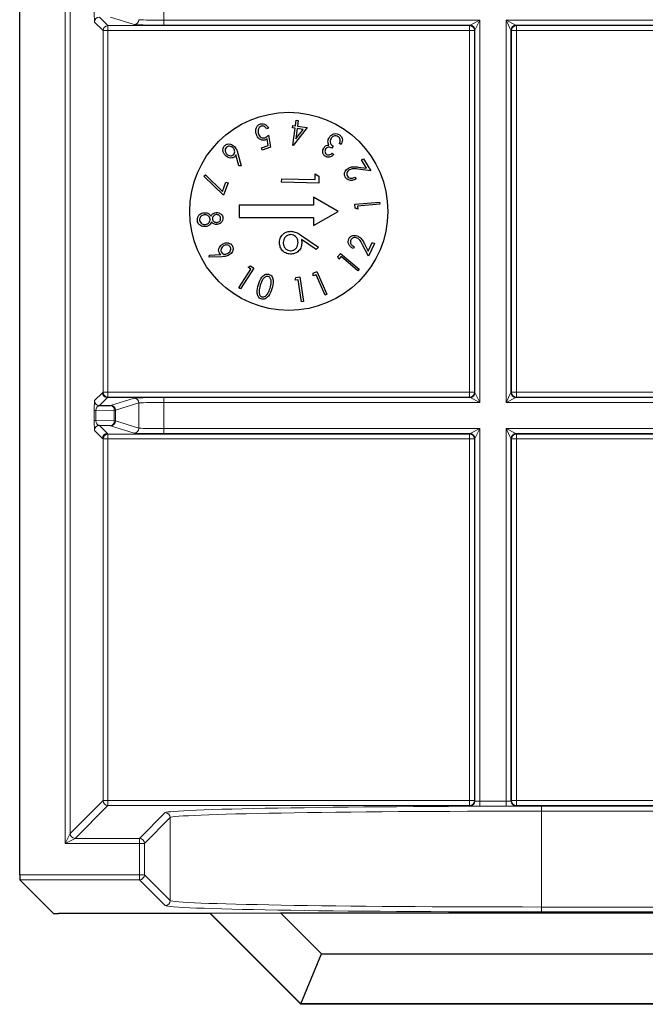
# Model space of a CAD drawing. Header units: millimetres. Extents: x 5 to 418, y 2 to 292.
# Tile 73 of 87: x 331 to 335, y 81 to 88. Entities that reach past the tile are written whole.
import ezdxf

# ---------------------------------------------------------------- set-up
doc = ezdxf.new("R2010")
doc.units = ezdxf.units.MM

msp = doc.modelspace()

# ---------------------------------------------------------------- linework, layer by layer
at = {"color": 7, "linetype": 'Continuous', "lineweight": 25}
for p, q in [((330.9957, 82.0968), (330.9957, 92.8721)), ((332.6712, 87.1236), (332.6576, 87.1192)), ((332.8333, 87.1255), (332.8354, 87.1412)), ((332.85, 87.1233), (332.8333, 87.1255)), ((332.8347, 87.0089), (332.85, 87.1233)), ((332.8354, 87.1412), (332.8521, 87.139)), ((332.9319, 87.1284), (332.8375, 87.0085)), ((332.8521, 87.139), (332.8572, 87.1772)), ((332.8638, 87.1214), (332.8547, 87.053)), ((332.8547, 87.053), (332.9045, 87.116)), ((332.8572, 87.1772), (332.871, 87.1754)), ((332.9045, 87.116), (332.8638, 87.1214)), ((332.871, 87.1754), (332.8659, 87.1372)), ((332.8659, 87.1372), (332.9319, 87.1284)), ((332.6697, 87.007), (332.6621, 87.0523)), ((332.6712, 87.0778), (332.6848, 86.9953)), ((332.6227, 86.9916), (332.6697, 87.007)), ((332.6277, 86.9765), (332.6227, 86.9916)), ((332.6848, 86.9953), (332.6277, 86.9765)), ((332.8375, 87.0085), (332.8347, 87.0089)), ((333.1062, 87.0021), (333.0979, 86.9895)), ((333.1605, 87.014), (333.1491, 87.0216)), ((332.4719, 86.8694), (332.4515, 86.9444)), ((332.4642, 86.9543), (332.4863, 86.8709)), ((333.0992, 86.9553), (333.1111, 86.9475)), ((333.2977, 86.9105), (333.3115, 86.9186)), ((333.3115, 86.9186), (333.3597, 86.8373)), ((332.4863, 86.8709), (332.4719, 86.8694)), ((333.3597, 86.8373), (333.2737, 86.8481)), ((333.2745, 86.8622), (333.3305, 86.8552)), ((333.3305, 86.8552), (333.2977, 86.9105)), ((332.2357, 86.8014), (332.2462, 86.8097)), ((332.3689, 86.6732), (332.2357, 86.8014)), ((332.2462, 86.8097), (332.3617, 86.6988)), ((332.7595, 86.76), (332.7599, 86.7824)), ((332.7599, 86.7824), (332.9843, 86.7777)), ((332.9843, 86.7777), (332.9851, 86.8162)), ((332.9851, 86.8162), (333.0104, 86.801)), ((333.0104, 86.801), (333.0094, 86.7548)), ((333.2532, 86.7935), (333.2601, 86.782)), ((332.3617, 86.6988), (332.3847, 86.7613)), ((332.3993, 86.7559), (332.3689, 86.6732)), ((332.3847, 86.7613), (332.3993, 86.7559)), ((333.0094, 86.7548), (332.7595, 86.76)), ((333.1408, 86.5641), (332.9741, 86.6603)), ((332.9741, 86.6603), (332.9741, 86.6058)), ((332.4741, 86.6058), (332.4741, 86.5224)), ((332.9741, 86.6058), (332.4741, 86.6058)), ((333.2528, 86.6123), (333.4186, 86.6268)), ((333.2552, 86.5852), (333.2528, 86.6123)), ((333.2722, 86.5783), (333.2552, 86.5852)), ((333.4198, 86.6131), (333.2703, 86.6)), ((333.2703, 86.6), (333.2722, 86.5783)), ((333.4186, 86.6268), (333.4198, 86.6131)), ((332.4741, 86.5224), (332.9741, 86.5224)), ((332.9741, 86.4679), (333.1408, 86.5641)), ((332.9741, 86.5224), (332.9741, 86.4679)), ((332.8943, 86.4003), (333.0068, 86.3233)), ((332.9929, 86.3063), (332.8933, 86.3745)), ((333.0068, 86.3233), (332.9929, 86.3063)), ((333.2481, 86.3249), (333.2425, 86.3129)), ((333.3444, 86.2617), (333.3047, 86.3388)), ((333.3168, 86.346), (333.3426, 86.2959)), ((333.3426, 86.2959), (333.3697, 86.354)), ((333.3842, 86.3472), (333.3444, 86.2617)), ((333.3697, 86.354), (333.3842, 86.3472)), ((332.2711, 86.2557), (332.2726, 86.27)), ((332.3568, 86.2588), (332.2711, 86.2557)), ((332.2726, 86.27), (332.3499, 86.2734)), ((333.1384, 86.2597), (333.156, 86.2805)), ((333.1453, 86.2429), (333.1384, 86.2597)), ((333.1595, 86.2595), (333.1453, 86.2429)), ((333.156, 86.2805), (333.2819, 86.1737)), ((333.273, 86.1633), (333.1595, 86.2595)), ((332.5342, 86.1877), (332.5499, 86.1968)), ((332.5525, 86.1758), (332.5342, 86.1877)), ((332.5499, 86.1968), (332.5729, 86.182)), ((332.4713, 86.0498), (332.5525, 86.1758)), ((332.5729, 86.182), (332.4829, 86.0424)), ((332.8557, 86.1181), (332.8829, 86.1222)), ((332.8829, 86.1222), (332.9074, 85.9579)), ((332.9713, 86.1288), (332.9723, 86.1471)), ((332.9913, 86.1376), (332.9713, 86.1288)), ((332.9723, 86.1471), (332.9973, 86.1581)), ((333.052, 86.0006), (332.9913, 86.1376)), ((332.9973, 86.1581), (333.0647, 86.0062)), ((333.2819, 86.1737), (333.273, 86.1633)), ((332.8499, 86.1008), (332.8557, 86.1181)), ((332.8716, 86.104), (332.8499, 86.1008)), ((332.8937, 85.9559), (332.8716, 86.104)), ((332.4829, 86.0424), (332.4713, 86.0498)), ((333.0647, 86.0062), (333.052, 86.0006)), ((332.9074, 85.9579), (332.8937, 85.9559)), ((331.533, 85.2563), (331.6082, 85.2576)), ((331.6082, 85.1206), (331.533, 85.1219)), ((331.2235, 81.8363), (330.9963, 82.0635)), ((332.2776, 81.8357), (331.2569, 81.8357)), ((332.2786, 81.8381), (332.2776, 81.8357)), ((332.8884, 81.2249), (332.2776, 81.8357)), ((332.2786, 81.8381), (332.7514, 81.8415)), ((332.8894, 81.2274), (332.2786, 81.8381)), ((332.7514, 81.8415), (339.1968, 81.8415)), ((332.7514, 81.8415), (333.0288, 81.5641)), ((332.8894, 81.2274), (333.0288, 81.5641)), ((333.0288, 81.5641), (338.9194, 81.5641)), ((332.8894, 81.2274), (332.8884, 81.2249)), ((339.0598, 81.2249), (332.8884, 81.2249)), ((339.0588, 81.2274), (332.8894, 81.2274))]:
    msp.add_line(p, q, dxfattribs=at)
at = {"color": 7, "linetype": 'Continuous', "lineweight": 18}
for p, q in [((331.3021, 82.3088), (331.3021, 92.8721)), ((331.3355, 92.8721), (331.3355, 82.3754)), ((331.9651, 88.027), (331.9651, 87.8512)), ((331.533, 87.8719), (331.5902, 87.8147)), ((331.7654, 87.8212), (331.6082, 87.8706)), ((331.9651, 87.8512), (331.9651, 87.8179)), ((331.9651, 87.8512), (334.0946, 87.8512)), ((334.0279, 87.8179), (334.0946, 87.8512)), ((334.0946, 87.8512), (334.0612, 87.7846)), ((334.0946, 87.8512), (334.0946, 85.277)), ((334.2703, 87.8512), (337.6779, 87.8512)), ((334.2703, 85.277), (334.2703, 87.8512)), ((334.3036, 87.7846), (334.2703, 87.8512)), ((334.2703, 87.8512), (334.337, 87.8179)), ((331.5569, 87.7813), (331.4996, 87.8386)), ((331.5569, 85.3468), (331.5569, 87.7813)), ((331.5569, 87.7813), (331.5902, 87.7813)), ((331.5902, 87.8147), (334.0247, 87.8147)), ((331.5902, 87.7813), (331.5902, 87.8147)), ((331.5902, 87.7813), (331.5902, 85.3468)), ((334.0247, 87.7813), (331.5902, 87.7813)), ((334.0279, 87.8179), (331.9651, 87.8179)), ((334.0247, 87.8147), (334.0279, 87.8179)), ((334.0247, 87.7813), (334.0247, 87.8147)), ((334.0247, 85.3468), (334.0247, 87.7813)), ((334.0247, 87.7813), (334.058, 87.7813)), ((334.0612, 87.7846), (334.058, 87.7813)), ((334.058, 87.7813), (334.058, 85.3468)), ((334.0612, 85.3436), (334.0612, 87.7846)), ((334.3036, 87.7846), (334.3036, 85.3436)), ((334.3069, 87.7813), (334.3036, 87.7846)), ((334.3069, 85.3468), (334.3069, 87.7813)), ((334.3402, 87.7813), (334.3069, 87.7813)), ((337.6112, 87.8179), (334.337, 87.8179)), ((334.337, 87.8179), (334.3402, 87.8147)), ((334.3402, 87.8147), (337.608, 87.8147)), ((334.3402, 87.8147), (334.3402, 87.7813)), ((334.3402, 87.7813), (334.3402, 85.3468)), ((337.608, 87.7813), (334.3402, 87.7813)), ((331.4996, 85.2896), (331.5531, 85.3431)), ((331.5531, 85.3431), (331.5569, 85.3468)), ((331.5569, 85.3468), (331.5902, 85.3468)), ((331.5902, 85.3135), (331.5902, 85.3468)), ((331.5902, 85.3468), (334.0247, 85.3468)), ((334.0247, 85.3468), (334.058, 85.3468)), ((334.0247, 85.3135), (334.0247, 85.3468)), ((334.058, 85.3468), (334.0612, 85.3436)), ((334.0612, 85.3436), (334.0946, 85.277)), ((334.2703, 85.277), (334.3036, 85.3436)), ((334.3036, 85.3436), (334.3069, 85.3468)), ((334.3402, 85.3468), (334.3069, 85.3468)), ((334.3402, 85.3468), (334.3402, 85.3135)), ((334.3402, 85.3468), (337.608, 85.3468)), ((331.5864, 85.3097), (331.533, 85.2563)), ((331.5902, 85.3135), (331.5864, 85.3097)), ((331.8074, 85.3097), (331.5864, 85.3097)), ((334.0247, 85.3135), (331.5902, 85.3135)), ((331.6082, 85.2576), (331.7654, 85.307)), ((331.7987, 85.2737), (331.6415, 85.2243)), ((331.7987, 85.1045), (331.7987, 85.2737)), ((331.9651, 85.3103), (334.0279, 85.3103)), ((331.9651, 85.277), (331.9651, 85.3103)), ((331.9651, 85.277), (331.9651, 85.1012)), ((334.0946, 85.277), (331.9651, 85.277)), ((334.0279, 85.3103), (334.0247, 85.3135)), ((334.0946, 85.277), (334.0279, 85.3103)), ((334.337, 85.3103), (334.2703, 85.277)), ((337.6779, 85.277), (334.2703, 85.277)), ((334.3402, 85.3135), (334.337, 85.3103)), ((334.337, 85.3103), (337.6112, 85.3103)), ((337.608, 85.3135), (334.3402, 85.3135)), ((331.498, 85.1561), (331.498, 85.2221)), ((331.498, 85.2221), (331.5077, 85.2221)), ((331.6318, 85.2243), (331.5077, 85.2221)), ((331.5077, 85.2221), (331.5077, 85.1561)), ((331.6318, 85.1539), (331.6318, 85.2243)), ((331.6415, 85.2243), (331.6318, 85.2243)), ((331.6415, 85.2243), (331.6415, 85.1539)), ((331.498, 85.1561), (331.5077, 85.1561)), ((331.5077, 85.1561), (331.6318, 85.1539)), ((331.6415, 85.1539), (331.6318, 85.1539)), ((331.6415, 85.1539), (331.7987, 85.1045)), ((331.5531, 85.0351), (331.4996, 85.0886)), ((331.533, 85.1219), (331.5864, 85.0685)), ((331.5864, 85.0685), (331.5902, 85.0647)), ((331.5902, 85.0647), (334.0247, 85.0647)), ((331.5902, 85.0313), (331.5902, 85.0647)), ((331.7654, 85.0712), (331.6082, 85.1206)), ((331.9651, 85.1012), (331.9651, 85.0679)), ((331.9651, 85.1012), (334.0946, 85.1012)), ((334.0279, 85.0679), (331.9651, 85.0679)), ((334.0247, 85.0647), (334.0279, 85.0679)), ((334.0247, 85.0313), (334.0247, 85.0647)), ((334.0279, 85.0679), (334.0946, 85.1012)), ((334.0946, 85.1012), (334.0612, 85.0346)), ((334.0946, 85.1012), (334.0946, 82.5925)), ((334.2703, 85.1012), (337.6779, 85.1012)), ((334.2703, 82.5925), (334.2703, 85.1012)), ((334.3036, 85.0346), (334.2703, 85.1012)), ((334.2703, 85.1012), (334.337, 85.0679)), ((337.6112, 85.0679), (334.337, 85.0679)), ((334.337, 85.0679), (334.3402, 85.0647)), ((334.3402, 85.0647), (337.608, 85.0647)), ((334.3402, 85.0313), (334.3402, 85.0647)), ((331.5569, 85.0313), (331.5531, 85.0351)), ((331.5569, 82.5968), (331.5569, 85.0313)), ((331.5569, 85.0313), (331.5902, 85.0313)), ((331.5902, 85.0313), (331.5902, 82.5968)), ((334.0247, 85.0313), (331.5902, 85.0313)), ((334.0247, 82.5968), (334.0247, 85.0313)), ((334.0247, 85.0313), (334.058, 85.0313)), ((334.0612, 85.0346), (334.058, 85.0313)), ((334.058, 85.0313), (334.058, 82.5968)), ((334.0612, 82.5936), (334.0612, 85.0346)), ((334.3036, 85.0346), (334.3036, 82.5936)), ((334.3069, 85.0313), (334.3036, 85.0346)), ((334.3069, 82.5968), (334.3069, 85.0313)), ((334.3069, 85.0313), (334.3402, 85.0313)), ((334.3402, 85.0313), (334.3402, 82.5968)), ((337.608, 85.0313), (334.3402, 85.0313)), ((331.3355, 82.3754), (331.5569, 82.5968)), ((331.5902, 82.5635), (331.3688, 82.3421)), ((331.5569, 82.5968), (331.5902, 82.5968)), ((331.5902, 82.5635), (331.5902, 82.5968)), ((331.5902, 82.5968), (334.0247, 82.5968)), ((334.0247, 82.5635), (331.5902, 82.5635)), ((334.0247, 82.5635), (334.0247, 82.5968)), ((334.0247, 82.5968), (334.058, 82.5968)), ((334.0279, 82.5603), (334.0247, 82.5635)), ((334.058, 82.5968), (334.0612, 82.5936)), ((334.0946, 82.5925), (334.0946, 82.5592)), ((334.0946, 82.5925), (334.2703, 82.5925)), ((334.2703, 82.5592), (334.0946, 82.5592)), ((334.2703, 82.5925), (334.2703, 82.5592)), ((334.3036, 82.5936), (334.3069, 82.5968)), ((334.3069, 82.5968), (334.3402, 82.5968)), ((334.3402, 82.5635), (334.337, 82.5603)), ((334.3402, 82.5635), (334.3402, 82.5968)), ((334.3402, 82.5968), (337.608, 82.5968)), ((337.608, 82.5635), (334.3402, 82.5635)), ((334.5084, 82.5588), (337.4398, 82.5588)), ((334.5084, 82.5588), (334.5084, 82.5255)), ((331.8021, 82.3421), (331.9754, 82.5154)), ((332.0087, 82.4821), (331.8355, 82.3088)), ((332.0087, 81.9236), (332.0087, 82.4821)), ((334.5084, 82.5255), (334.5084, 81.8801)), ((337.4398, 82.5255), (334.5084, 82.5255)), ((331.3021, 82.3088), (331.3355, 82.3754)), ((331.3688, 82.3421), (331.3021, 82.3088)), ((331.3688, 82.3421), (331.8021, 82.3421)), ((331.8021, 82.3421), (331.8021, 82.3088)), ((331.8021, 82.3088), (331.3021, 82.3088)), ((331.8021, 82.0968), (331.8021, 82.3088)), ((331.8021, 82.3088), (331.8355, 82.3088)), ((331.8355, 82.3088), (331.8355, 82.0968)), ((330.9957, 82.0968), (331.8021, 82.0968)), ((331.8021, 82.0968), (331.8021, 82.0635)), ((331.8021, 82.0968), (331.8355, 82.0968)), ((331.8355, 82.0968), (332.0087, 81.9236)), ((331.8021, 82.0635), (330.9963, 82.0635)), ((331.9754, 81.8902), (331.8021, 82.0635)), ((334.5084, 81.8801), (334.5084, 81.8468)), ((334.5084, 81.8801), (337.4398, 81.8801)), ((337.4398, 81.8468), (334.5084, 81.8468))]:
    msp.add_line(p, q, dxfattribs=at)
at = {"color": 7, "linetype": 'Continuous', "lineweight": 25}
msp.add_circle((332.8074, 86.5641), 0.6667, dxfattribs=at)
at = {"color": 7, "linetype": 'Continuous', "lineweight": 18}
for centre, radius, start, end in [((331.533, 87.8385), 0.0333, 90.02044, 179.97956), ((331.7653, 87.8545), 0.0333, 270.10474, 359.97481), ((331.5902, 87.7813), 0.0333, 90.02044, 179.97956), ((334.0247, 87.7813), 0.0333, 0.02044, 89.97956), ((334.0279, 87.7845), 0.0333, 0.02044, 89.97956), ((334.337, 87.7845), 0.0333, 90.02044, 179.97956), ((334.3402, 87.7813), 0.0333, 90.02044, 179.97956), ((331.5902, 85.3469), 0.0333, 180.02044, 269.97956), ((334.0247, 85.3469), 0.0333, 270.02044, 359.97956), ((334.0279, 85.3436), 0.0333, 270.02044, 359.97956), ((334.337, 85.3436), 0.0333, 180.02044, 269.97956), ((334.3402, 85.3469), 0.0333, 180.02044, 269.97956), ((331.533, 85.2896), 0.0333, 180.02044, 269.97956), ((331.6018, 85.2281), 0.0302, 352.77494, 77.76207), ((331.6081, 85.2243), 0.0333, 0.02519, 89.89526), ((331.7653, 85.2737), 0.0333, 0.02519, 89.89526), ((331.6018, 85.1501), 0.0302, 282.23793, 7.22506), ((331.6081, 85.1539), 0.0333, 270.10474, 359.97481), ((331.533, 85.0885), 0.0333, 90.02044, 179.97956), ((331.5864, 85.0351), 0.0333, 90.02044, 179.97956), ((331.5902, 85.0313), 0.0333, 90.02044, 179.97956), ((331.7653, 85.1045), 0.0333, 270.10474, 359.97481), ((334.0247, 85.0313), 0.0333, 0.02044, 89.97956), ((334.0279, 85.0345), 0.0333, 0.02044, 89.97956), ((334.337, 85.0345), 0.0333, 90.02044, 179.97956), ((334.3402, 85.0313), 0.0333, 90.02044, 179.97956), ((331.5902, 82.5969), 0.0333, 180.02044, 269.97956), ((334.0247, 82.5969), 0.0333, 270.02044, 359.97956), ((334.0279, 82.5936), 0.0333, 270.02044, 359.97956), ((334.337, 82.5936), 0.0333, 180.02044, 269.97956), ((334.3402, 82.5969), 0.0333, 180.02044, 269.97956), ((331.9754, 82.4821), 0.0333, 0.02044, 89.97956), ((331.3688, 82.3755), 0.0333, 180.02044, 269.97956), ((331.8021, 82.3088), 0.0333, 0.02044, 89.97956), ((331.8021, 82.0969), 0.0333, 270.02044, 359.97956), ((331.9754, 81.9236), 0.0333, 270.02044, 359.97956)]:
    msp.add_arc(centre, radius, start, end, dxfattribs=at)
for centre, major_axis, ratio, start_param, end_param in [((331.4997, 87.9052), (0, 0.0667), 0.025118, 1.558009, 3.116464), ((331.9651, 87.8547), (0.1667, 0), 0.020946, 3.197091, 4.712389), ((331.9651, 87.8214), (0.2, 0), 0.017455, 3.197091, 4.712389), ((331.4997, 85.223), (0, 0.0667), 0.025118, 0.025129, 1.583584), ((331.533, 85.223), (0.0022, 0.0333), 0.755078, 0.087257, 1.645712), ((331.9651, 85.3068), (0.2, 0), 0.017455, 1.570796, 3.086094), ((331.9651, 85.2735), (0.1667, 0), 0.020946, 1.570796, 3.086094), ((331.4997, 85.1552), (0, 0.0667), 0.025118, 1.558009, 3.116464), ((331.533, 85.1552), (-0.0022, 0.0333), 0.755078, 1.49588, 3.054336), ((331.9651, 85.0714), (0.2, 0), 0.017455, 3.197091, 4.712389), ((331.9651, 85.1047), (0.1667, 0), 0.020946, 3.197091, 4.712389), ((334.5084, 82.5146), (2.5333, 0), 0.017455, 1.570796, 3.124139), ((334.0946, 82.5603), (0.0667, 0), 0.017455, 3.159046, 4.712389), ((334.0946, 82.5936), (0.0333, 0), 0.03491, 3.159046, 4.712389), ((334.2703, 82.5936), (0.0333, 0), 0.03491, 4.712389, 6.265732), ((334.2703, 82.5603), (0.0667, 0), 0.017455, 4.712389, 6.265732), ((334.5084, 82.4813), (2.5, 0), 0.017688, 1.570796, 3.124139), ((334.5084, 81.891), (2.5333, 0), 0.017455, 3.159046, 4.712389), ((334.5084, 81.9243), (2.5, 0), 0.017688, 3.159046, 4.712389)]:
    msp.add_ellipse(centre, major_axis=major_axis, ratio=ratio, start_param=start_param, end_param=end_param, dxfattribs=at)
at = {"color": 7, "linetype": 'Continuous', "lineweight": 25}
for centre, major_axis, start_param, end_param in [((330.9963, 82.0968), (0, 0.0333), 1.570796, 3.124139), ((331.2569, 81.8363), (0.0333, 0), 3.159046, 4.712389)]:
    msp.add_ellipse(centre, major_axis=major_axis, ratio=0.017455, start_param=start_param, end_param=end_param, dxfattribs=at)
for points, knots in [([(332.5892, 87.082), (332.5874, 87.0898), (332.5837, 87.1052), (332.5879, 87.1275), (332.5998, 87.1449), (332.6113, 87.15), (332.617, 87.1526)], [0, 0, 0, 0, 0.280491, 0.560353, 0.780078, 1, 1, 1, 1]), ([(332.621, 87.1376), (332.616, 87.1348), (332.606, 87.1292), (332.5984, 87.109), (332.6012, 87.0946), (332.6029, 87.0858)], [0, 0, 0, 0, 0.278725, 0.559911, 1, 1, 1, 1]), ([(332.617, 87.1526), (332.6233, 87.1538), (332.6358, 87.1561), (332.6574, 87.1461), (332.666, 87.1321), (332.6712, 87.1236)], [0, 0, 0, 0, 0.27998, 0.560557, 1, 1, 1, 1]), ([(332.6576, 87.1192), (332.6555, 87.1228), (332.6513, 87.1301), (332.6414, 87.1369), (332.6308, 87.1396), (332.6243, 87.1383), (332.621, 87.1376)], [0, 0, 0, 0, 0.280652, 0.559908, 0.780152, 1, 1, 1, 1]), ([(332.6476, 87.0442), (332.6403, 87.043), (332.6258, 87.0405), (332.6019, 87.0545), (332.594, 87.0716), (332.5892, 87.082)], [0, 0, 0, 0, 0.279536, 0.560216, 1, 1, 1, 1]), ([(332.6029, 87.0858), (332.6049, 87.0809), (332.6089, 87.0712), (332.6203, 87.0612), (332.6336, 87.0572), (332.6417, 87.0591), (332.6458, 87.06)], [0, 0, 0, 0, 0.280655, 0.560141, 0.779801, 1, 1, 1, 1]), ([(332.6458, 87.06), (332.651, 87.0626), (332.6605, 87.0672), (332.6679, 87.0746), (332.6712, 87.0778)], [0, 0, 0, 0, 0.559026, 1, 1, 1, 1]), ([(332.6621, 87.0523), (332.6596, 87.0505), (332.6551, 87.0472), (332.6499, 87.0451), (332.6476, 87.0442)], [0, 0, 0, 0, 0.56009, 1, 1, 1, 1]), ([(333.0711, 87.0316), (333.0715, 87.0375), (333.0721, 87.0481), (333.0774, 87.0572), (333.0797, 87.0612)], [0, 0, 0, 0, 0.559473, 1, 1, 1, 1]), ([(333.0797, 87.0612), (333.0845, 87.067), (333.094, 87.0786), (333.1135, 87.0873), (333.1332, 87.0879), (333.1437, 87.0825), (333.1489, 87.0797)], [0, 0, 0, 0, 0.2801547, 0.5599713, 0.7799976, 1, 1, 1, 1]), ([(333.0919, 87.0548), (333.0894, 87.0496), (333.0843, 87.0393), (333.087, 87.0174), (333.099, 87.0079), (333.1062, 87.0021)], [0, 0, 0, 0, 0.280509, 0.560297, 1, 1, 1, 1]), ([(333.1399, 87.0664), (333.1352, 87.0688), (333.1259, 87.0736), (333.1111, 87.0709), (333.0994, 87.0644), (333.0944, 87.058), (333.0919, 87.0548)], [0, 0, 0, 0, 0.279489, 0.558705, 0.77927, 1, 1, 1, 1]), ([(333.1533, 87.0467), (333.1519, 87.0512), (333.1494, 87.0592), (333.1428, 87.0642), (333.1399, 87.0664)], [0, 0, 0, 0, 0.558586, 1, 1, 1, 1]), ([(333.1489, 87.0797), (333.1542, 87.0753), (333.1648, 87.0663), (333.1705, 87.0409), (333.1643, 87.0242), (333.1605, 87.014)], [0, 0, 0, 0, 0.279818, 0.559698, 1, 1, 1, 1]), ([(333.1491, 87.0216), (333.1508, 87.0261), (333.1537, 87.0343), (333.1534, 87.0429), (333.1533, 87.0467)], [0, 0, 0, 0, 0.560685, 1, 1, 1, 1]), ([(332.3806, 86.9405), (332.3761, 86.946), (332.3673, 86.9568), (332.3629, 86.9764), (332.3658, 86.9946), (332.3727, 87.0032), (332.3762, 87.0075)], [0, 0, 0, 0, 0.28042, 0.560078, 0.780227, 1, 1, 1, 1]), ([(332.3762, 87.0075), (332.3819, 87.0115), (332.3933, 87.0193), (332.4193, 87.0178), (332.4333, 87.0069), (332.4418, 87.0002)], [0, 0, 0, 0, 0.27964, 0.560233, 1, 1, 1, 1]), ([(332.387, 86.9956), (332.3842, 86.9917), (332.3785, 86.984), (332.3791, 86.9702), (332.3831, 86.9587), (332.3879, 86.953), (332.3904, 86.9501)], [0, 0, 0, 0, 0.278324, 0.558262, 0.779056, 1, 1, 1, 1]), ([(332.4323, 86.9906), (332.4287, 86.9937), (332.4215, 87), (332.4085, 87.0032), (332.396, 87.0023), (332.39, 86.9978), (332.387, 86.9956)], [0, 0, 0, 0, 0.280405, 0.5604131, 0.7803832, 1, 1, 1, 1]), ([(332.4357, 86.9452), (332.4385, 86.949), (332.4443, 86.9568), (332.4435, 86.9705), (332.4395, 86.9821), (332.4347, 86.9877), (332.4323, 86.9906)], [0, 0, 0, 0, 0.278375, 0.558341, 0.779029, 1, 1, 1, 1]), ([(332.4418, 87.0002), (332.4475, 86.9923), (332.4578, 86.9784), (332.4622, 86.9617), (332.4642, 86.9543)], [0, 0, 0, 0, 0.55878, 1, 1, 1, 1]), ([(333.0535, 86.9345), (333.0489, 86.9386), (333.0397, 86.9467), (333.0352, 86.9638), (333.0367, 86.9796), (333.0412, 86.9881), (333.0434, 86.9923)], [0, 0, 0, 0, 0.279273, 0.558925, 0.779467, 1, 1, 1, 1]), ([(333.0434, 86.9923), (333.0457, 86.9953), (333.0502, 87.0012), (333.0616, 87.0088), (333.0712, 87.01), (333.0771, 87.0107)], [0, 0, 0, 0, 0.280619, 0.561007, 1, 1, 1, 1]), ([(333.0556, 86.9842), (333.0538, 86.9808), (333.0503, 86.9739), (333.0511, 86.9628), (333.0552, 86.9536), (333.06, 86.9498), (333.0623, 86.9479)], [0, 0, 0, 0, 0.279907, 0.559807, 0.77977, 1, 1, 1, 1]), ([(333.0979, 86.9895), (333.094, 86.9916), (333.0861, 86.9958), (333.0733, 86.9966), (333.0623, 86.9924), (333.0578, 86.987), (333.0556, 86.9842)], [0, 0, 0, 0, 0.280439, 0.560399, 0.780021, 1, 1, 1, 1]), ([(333.0771, 87.0107), (333.0752, 87.0144), (333.0719, 87.021), (333.0713, 87.0284), (333.0711, 87.0316)], [0, 0, 0, 0, 0.559723, 1, 1, 1, 1]), ([(332.4434, 86.9323), (332.4379, 86.9286), (332.4268, 86.9212), (332.402, 86.9235), (332.3887, 86.9341), (332.3806, 86.9405)], [0, 0, 0, 0, 0.279205, 0.560335, 1, 1, 1, 1]), ([(332.3904, 86.9501), (332.3939, 86.947), (332.4011, 86.9407), (332.4142, 86.9375), (332.4267, 86.9384), (332.4327, 86.9429), (332.4357, 86.9452)], [0, 0, 0, 0, 0.280391, 0.560267, 0.780317, 1, 1, 1, 1]), ([(332.4515, 86.9444), (332.4503, 86.9419), (332.4482, 86.9375), (332.4449, 86.9339), (332.4434, 86.9323)], [0, 0, 0, 0, 0.560106, 1, 1, 1, 1]), ([(333.1111, 86.9475), (333.1067, 86.9434), (333.0979, 86.9351), (333.0821, 86.9286), (333.0662, 86.9279), (333.0577, 86.9323), (333.0535, 86.9345)], [0, 0, 0, 0, 0.280726, 0.560477, 0.780265, 1, 1, 1, 1]), ([(333.0623, 86.9479), (333.0658, 86.9463), (333.0727, 86.9429), (333.0867, 86.9459), (333.0944, 86.9517), (333.0992, 86.9553)], [0, 0, 0, 0, 0.279195, 0.558741, 1, 1, 1, 1]), ([(333.188, 86.7932), (333.1853, 86.7996), (333.1798, 86.8124), (333.1856, 86.8316), (333.1955, 86.8462), (333.2044, 86.8524), (333.2088, 86.8555)], [0, 0, 0, 0, 0.278897, 0.558314, 0.779051, 1, 1, 1, 1]), ([(333.2088, 86.8555), (333.2158, 86.8588), (333.2273, 86.8642), (333.245, 86.8648), (333.2597, 86.8639), (333.2696, 86.8628), (333.2745, 86.8622)], [0, 0, 0, 0, 0.338987, 0.559154, 0.779563, 1, 1, 1, 1]), ([(333.2737, 86.8481), (333.267, 86.8489), (333.2561, 86.8502), (333.2408, 86.8511), (333.2277, 86.8498), (333.2199, 86.8459), (333.216, 86.844)], [0, 0, 0, 0, 0.340376, 0.560583, 0.780282, 1, 1, 1, 1]), ([(333.2601, 86.782), (333.2532, 86.7787), (333.2394, 86.7722), (333.2179, 86.772), (333.199, 86.7788), (333.1917, 86.7884), (333.188, 86.7932)], [0, 0, 0, 0, 0.280614, 0.560443, 0.780355, 1, 1, 1, 1]), ([(333.216, 86.844), (333.2122, 86.8412), (333.2045, 86.8355), (333.1988, 86.8233), (333.1973, 86.8109), (333.2005, 86.804), (333.202, 86.8006)], [0, 0, 0, 0, 0.280118, 0.55997, 0.779982, 1, 1, 1, 1]), ([(333.202, 86.8006), (333.2055, 86.7964), (333.2125, 86.788), (333.2327, 86.7848), (333.2454, 86.7902), (333.2532, 86.7935)], [0, 0, 0, 0, 0.278938, 0.559081, 1, 1, 1, 1]), ([(332.1919, 86.5035), (332.1918, 86.5108), (332.1917, 86.5254), (332.2048, 86.5419), (332.2205, 86.5519), (332.2316, 86.5539), (332.2372, 86.555)], [0, 0, 0, 0, 0.279834, 0.5584038, 0.7792415, 1, 1, 1, 1]), ([(332.238, 86.5411), (332.2331, 86.54), (332.2234, 86.5379), (332.2126, 86.5285), (332.2072, 86.5166), (332.2074, 86.5088), (332.2074, 86.5048)], [0, 0, 0, 0, 0.27999, 0.559357, 0.779482, 1, 1, 1, 1]), ([(332.2372, 86.555), (332.2435, 86.555), (332.2538, 86.5551), (332.2671, 86.5495), (332.2766, 86.5419), (332.2816, 86.5356), (332.2842, 86.5325)], [0, 0, 0, 0, 0.339366, 0.559457, 0.779606, 1, 1, 1, 1]), ([(332.2779, 86.511), (332.2767, 86.5161), (332.2743, 86.5264), (332.2627, 86.536), (332.2503, 86.5413), (332.2421, 86.5411), (332.238, 86.5411)], [0, 0, 0, 0, 0.279057, 0.558794, 0.779369, 1, 1, 1, 1]), ([(332.2842, 86.5325), (332.2862, 86.536), (332.2901, 86.5429), (332.3012, 86.5525), (332.3114, 86.5548), (332.3175, 86.5562)], [0, 0, 0, 0, 0.280846, 0.561328, 1, 1, 1, 1]), ([(332.3188, 86.5422), (332.3148, 86.5413), (332.3068, 86.5394), (332.2984, 86.5315), (332.2929, 86.5223), (332.2928, 86.5159), (332.2928, 86.5126)], [0, 0, 0, 0, 0.279497, 0.559694, 0.779993, 1, 1, 1, 1]), ([(332.3175, 86.5562), (332.3237, 86.556), (332.3361, 86.5556), (332.3514, 86.5465), (332.3614, 86.5338), (332.3634, 86.5243), (332.3645, 86.5195)], [0, 0, 0, 0, 0.2797285, 0.559451, 0.7798099, 1, 1, 1, 1]), ([(332.3484, 86.5186), (332.3476, 86.5225), (332.3459, 86.5303), (332.3375, 86.5381), (332.3282, 86.5423), (332.3219, 86.5423), (332.3188, 86.5422)], [0, 0, 0, 0, 0.279551, 0.559057, 0.779428, 1, 1, 1, 1]), ([(332.3243, 86.4896), (332.3282, 86.4905), (332.3359, 86.4923), (332.3445, 86.4997), (332.3488, 86.5092), (332.3485, 86.5154), (332.3484, 86.5186)], [0, 0, 0, 0, 0.279754, 0.559695, 0.779479, 1, 1, 1, 1]), ([(332.3645, 86.5195), (332.3641, 86.5133), (332.3635, 86.501), (332.3526, 86.487), (332.3392, 86.4783), (332.3298, 86.4765), (332.325, 86.4756)], [0, 0, 0, 0, 0.279089, 0.558655, 0.779335, 1, 1, 1, 1]), ([(332.2132, 86.4687), (332.2099, 86.471), (332.2033, 86.4755), (332.1949, 86.4873), (332.193, 86.4974), (332.1919, 86.5035)], [0, 0, 0, 0, 0.280481, 0.560682, 1, 1, 1, 1]), ([(332.2074, 86.5048), (332.2085, 86.4998), (332.2105, 86.4897), (332.2218, 86.48), (332.234, 86.4751), (332.242, 86.4753), (332.246, 86.4754)], [0, 0, 0, 0, 0.279553, 0.558594, 0.779234, 1, 1, 1, 1]), ([(332.2477, 86.4616), (332.241, 86.4615), (332.2288, 86.4612), (332.218, 86.4664), (332.2132, 86.4687)], [0, 0, 0, 0, 0.5596518, 1, 1, 1, 1]), ([(332.246, 86.4754), (332.2509, 86.4764), (332.2607, 86.4786), (332.2712, 86.488), (332.2778, 86.4992), (332.2779, 86.5071), (332.2779, 86.511)], [0, 0, 0, 0, 0.279796, 0.559918, 0.780093, 1, 1, 1, 1]), ([(332.2881, 86.4919), (332.2853, 86.4866), (332.2806, 86.4777), (332.27, 86.4686), (332.2593, 86.4634), (332.2516, 86.4622), (332.2477, 86.4616)], [0, 0, 0, 0, 0.3397543, 0.5596336, 0.7797511, 1, 1, 1, 1]), ([(332.325, 86.4756), (332.3211, 86.4755), (332.3132, 86.4753), (332.2995, 86.48), (332.2924, 86.4874), (332.2881, 86.4919)], [0, 0, 0, 0, 0.280538, 0.560793, 1, 1, 1, 1]), ([(332.2928, 86.5126), (332.2938, 86.5087), (332.2959, 86.5008), (332.305, 86.4933), (332.3148, 86.4896), (332.3211, 86.4896), (332.3243, 86.4896)], [0, 0, 0, 0, 0.27891, 0.558484, 0.779287, 1, 1, 1, 1]), ([(332.7446, 86.3557), (332.7462, 86.3668), (332.7493, 86.3891), (332.7701, 86.4139), (332.7959, 86.4277), (332.8135, 86.4291), (332.8223, 86.4298)], [0, 0, 0, 0, 0.27967, 0.559085, 0.779558, 1, 1, 1, 1]), ([(332.8209, 86.4074), (332.8132, 86.4065), (332.7978, 86.4046), (332.7816, 86.3894), (332.772, 86.372), (332.7708, 86.3599), (332.7702, 86.3539)], [0, 0, 0, 0, 0.279059, 0.55882, 0.779303, 1, 1, 1, 1]), ([(332.8696, 86.3538), (332.8691, 86.3614), (332.8681, 86.3767), (332.8553, 86.3944), (332.8388, 86.4054), (332.8269, 86.4067), (332.8209, 86.4074)], [0, 0, 0, 0, 0.280127, 0.559515, 0.779719, 1, 1, 1, 1]), ([(332.8223, 86.4298), (332.8312, 86.4287), (332.8459, 86.4269), (332.8648, 86.4186), (332.8799, 86.41), (332.8895, 86.4036), (332.8943, 86.4003)], [0, 0, 0, 0, 0.339374, 0.559486, 0.779731, 1, 1, 1, 1]), ([(333.2112, 86.3786), (333.2149, 86.3844), (333.2223, 86.3962), (333.2415, 86.4022), (333.2591, 86.4022), (333.2692, 86.3984), (333.2742, 86.3964)], [0, 0, 0, 0, 0.278838, 0.558333, 0.779071, 1, 1, 1, 1]), ([(333.2688, 86.3841), (333.2643, 86.3857), (333.2553, 86.3888), (333.242, 86.3866), (333.2309, 86.3808), (333.227, 86.3744), (333.2251, 86.3712)], [0, 0, 0, 0, 0.28012, 0.560051, 0.780054, 1, 1, 1, 1]), ([(333.3047, 86.3388), (333.3017, 86.3447), (333.2966, 86.3545), (333.2886, 86.3676), (333.2802, 86.3777), (333.2726, 86.3819), (333.2688, 86.3841)], [0, 0, 0, 0, 0.3403565, 0.5605611, 0.7802829, 1, 1, 1, 1]), ([(333.2742, 86.3964), (333.2809, 86.3925), (333.2918, 86.3861), (333.3022, 86.3718), (333.3099, 86.3592), (333.3145, 86.3504), (333.3168, 86.346)], [0, 0, 0, 0, 0.339027, 0.55919, 0.779581, 1, 1, 1, 1]), ([(332.34, 86.2839), (332.3376, 86.2901), (332.3328, 86.3024), (332.3403, 86.3261), (332.3534, 86.3367), (332.3615, 86.3432)], [0, 0, 0, 0, 0.2792392, 0.5603873, 1, 1, 1, 1]), ([(332.3685, 86.3316), (332.3647, 86.3288), (332.3571, 86.3233), (332.3511, 86.3112), (332.3494, 86.2989), (332.3525, 86.2921), (332.3541, 86.2887)], [0, 0, 0, 0, 0.280343, 0.560391, 0.78042, 1, 1, 1, 1]), ([(332.3615, 86.3432), (332.3677, 86.3463), (332.3802, 86.3526), (332.4001, 86.3524), (332.4171, 86.3457), (332.424, 86.3372), (332.4275, 86.3329)], [0, 0, 0, 0, 0.2803769, 0.5600371, 0.7802677, 1, 1, 1, 1]), ([(332.4134, 86.3249), (332.4103, 86.3285), (332.404, 86.3358), (332.3905, 86.3382), (332.3784, 86.3368), (332.3718, 86.3334), (332.3685, 86.3316)], [0, 0, 0, 0, 0.278366, 0.558377, 0.779079, 1, 1, 1, 1]), ([(332.3989, 86.2819), (332.4027, 86.2847), (332.4104, 86.2903), (332.4163, 86.3024), (332.4181, 86.3147), (332.4149, 86.3215), (332.4134, 86.3249)], [0, 0, 0, 0, 0.280318, 0.560321, 0.780338, 1, 1, 1, 1]), ([(332.4275, 86.3329), (332.4301, 86.3265), (332.4353, 86.3136), (332.4295, 86.2944), (332.4193, 86.28), (332.4106, 86.2738), (332.4062, 86.2706)], [0, 0, 0, 0, 0.278542, 0.558068, 0.778993, 1, 1, 1, 1]), ([(332.8195, 86.276), (332.8081, 86.2775), (332.7853, 86.2805), (332.7604, 86.3024), (332.7466, 86.3287), (332.7452, 86.3467), (332.7446, 86.3557)], [0, 0, 0, 0, 0.279631, 0.55896, 0.779478, 1, 1, 1, 1]), ([(332.7702, 86.3539), (332.7708, 86.3462), (332.772, 86.3309), (332.7845, 86.3128), (332.8006, 86.3007), (332.8126, 86.2992), (332.8186, 86.2984)], [0, 0, 0, 0, 0.280018, 0.5598526, 0.7799871, 1, 1, 1, 1]), ([(332.8186, 86.2984), (332.8265, 86.2994), (332.8422, 86.3014), (332.8584, 86.3175), (332.8679, 86.3353), (332.869, 86.3476), (332.8696, 86.3538)], [0, 0, 0, 0, 0.278754, 0.558605, 0.779147, 1, 1, 1, 1]), ([(332.8951, 86.3486), (332.8936, 86.3376), (332.8907, 86.3158), (332.8701, 86.2918), (332.8454, 86.2776), (332.8281, 86.2765), (332.8195, 86.276)], [0, 0, 0, 0, 0.2796384, 0.5593258, 0.7795267, 1, 1, 1, 1]), ([(332.8933, 86.3745), (332.8939, 86.3697), (332.8951, 86.3611), (332.8951, 86.3524), (332.8951, 86.3486)], [0, 0, 0, 0, 0.55991, 1, 1, 1, 1]), ([(333.2425, 86.3129), (333.2359, 86.3167), (333.2228, 86.3244), (333.2105, 86.342), (333.2055, 86.3615), (333.2093, 86.3729), (333.2112, 86.3786)], [0, 0, 0, 0, 0.280613, 0.560469, 0.78036, 1, 1, 1, 1]), ([(333.2251, 86.3712), (333.2239, 86.3678), (333.2215, 86.361), (333.2233, 86.3501), (333.2307, 86.3362), (333.2409, 86.3296), (333.2481, 86.3249)], [0, 0, 0, 0, 0.186786, 0.373589, 0.560709, 1, 1, 1, 1]), ([(332.3499, 86.2734), (332.3477, 86.2751), (332.344, 86.2782), (332.3412, 86.2821), (332.34, 86.2839)], [0, 0, 0, 0, 0.560037, 1, 1, 1, 1]), ([(332.3541, 86.2887), (332.3572, 86.2851), (332.3634, 86.2779), (332.3769, 86.2754), (332.389, 86.2767), (332.3956, 86.2802), (332.3989, 86.2819)], [0, 0, 0, 0, 0.278322, 0.558252, 0.779007, 1, 1, 1, 1]), ([(332.4062, 86.2706), (332.3974, 86.2667), (332.3816, 86.2598), (332.3644, 86.2591), (332.3568, 86.2588)], [0, 0, 0, 0, 0.558734, 1, 1, 1, 1]), ([(332.6035, 86.0709), (332.6093, 86.0885), (332.6181, 86.1147), (332.6423, 86.1372), (332.6602, 86.1428), (332.6693, 86.141), (332.6738, 86.1401)], [0, 0, 0, 0, 0.500588, 0.749778, 0.874957, 1, 1, 1, 1]), ([(332.6695, 86.1249), (332.6659, 86.1255), (332.6586, 86.1266), (332.6447, 86.1209), (332.627, 86.1017), (332.6203, 86.0807), (332.6158, 86.0667)], [0, 0, 0, 0, 0.124645, 0.249784, 0.499032, 1, 1, 1, 1]), ([(332.6811, 86.0463), (332.685, 86.0604), (332.6908, 86.0815), (332.6876, 86.1074), (332.6794, 86.12), (332.6728, 86.1233), (332.6695, 86.1249)], [0, 0, 0, 0, 0.500752, 0.750172, 0.875333, 1, 1, 1, 1]), ([(332.6738, 86.1401), (332.6781, 86.1383), (332.6866, 86.1346), (332.6983, 86.1198), (332.7059, 86.0875), (332.6985, 86.0606), (332.6935, 86.0427)], [0, 0, 0, 0, 0.125085, 0.250332, 0.499708, 1, 1, 1, 1]), ([(332.6218, 85.9741), (332.6176, 85.9759), (332.6091, 85.9796), (332.5975, 85.9944), (332.5907, 86.0266), (332.5983, 86.0532), (332.6035, 86.0709)], [0, 0, 0, 0, 0.125022, 0.250201, 0.499437, 1, 1, 1, 1]), ([(332.6158, 86.0667), (332.6115, 86.0526), (332.605, 86.0316), (332.6087, 86.0057), (332.6169, 85.9931), (332.6234, 85.9899), (332.6267, 85.9882)], [0, 0, 0, 0, 0.500919, 0.750212, 0.875371, 1, 1, 1, 1]), ([(332.6935, 86.0427), (332.6874, 86.0252), (332.6782, 85.9989), (332.6535, 85.9768), (332.6354, 85.9714), (332.6263, 85.9732), (332.6218, 85.9741)], [0, 0, 0, 0, 0.500354, 0.749719, 0.874939, 1, 1, 1, 1]), ([(332.6267, 85.9882), (332.6309, 85.9877), (332.6392, 85.9866), (332.653, 85.9935), (332.6595, 86.002), (332.6634, 86.0072)], [0, 0, 0, 0, 0.279071, 0.559449, 1, 1, 1, 1]), ([(332.6634, 86.0072), (332.6674, 86.0142), (332.6746, 86.0266), (332.6791, 86.0403), (332.6811, 86.0463)], [0, 0, 0, 0, 0.559735, 1, 1, 1, 1])]:
    msp.add_open_spline(points, degree=3, knots=knots, dxfattribs=at)
at = {"color": 7, "linetype": 'Continuous', "lineweight": 18}
msp.add_open_spline([(331.5531, 85.3431), (331.5536, 85.3387), (331.5546, 85.33), (331.5623, 85.3189), (331.5733, 85.3112), (331.582, 85.3102), (331.5864, 85.3097)], degree=3, dxfattribs=at)

doc.saveas('drawing.dxf')
